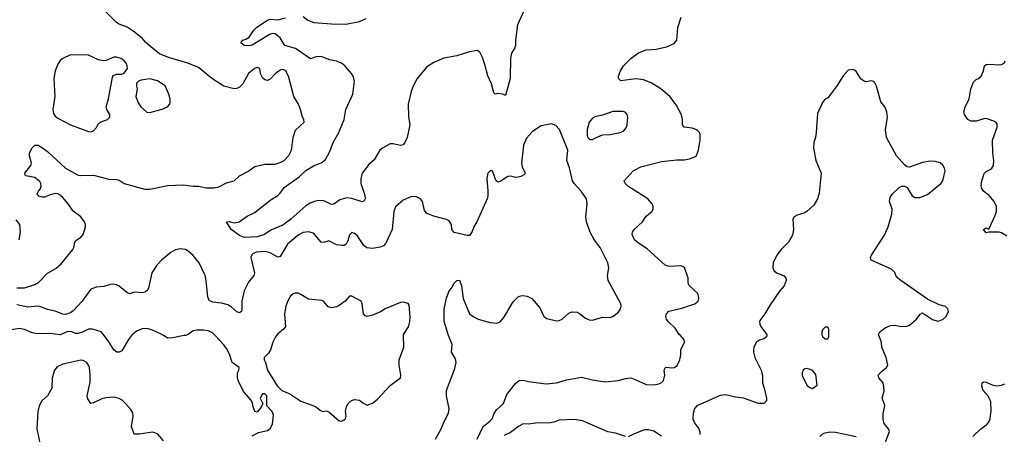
# Model space of a CAD drawing. Header units: inches. Extents: x 1473912 to 1647258, y 640388 to 773423.
# Tile 189 of 256: x 1578513 to 1586211, y 679228 to 682471. Entities that reach past the tile are written whole.
import ezdxf

# ---------------------------------------------------------------- set-up
doc = ezdxf.new("R2010")
doc.units = ezdxf.units.IN
doc.header["$MEASUREMENT"] = 0
for name, color, linetype in [('B5677', 7, 'Continuous'), ('B5678', 7, 'Continuous'), ('B5687', 7, 'Continuous'), ('B5688', 7, 'Continuous')]:
    doc.layers.add(name, color=color, linetype=linetype)

msp = doc.modelspace()

# ---------------------------------------------------------------- linework, layer by layer
at = {"layer": 'B5677', "color": 5}
for points, elevation in [([(1579386.7, 680000), (1579363.1, 679970), (1579310, 679882), (1579290, 679871.6), (1579271.7, 679871.7), (1579250, 679889.5), (1579210.7, 679950.7), (1579172.7, 680000)], 760), ([(1579799.5, 680000), (1579710, 679982.9), (1579670, 679979.5), (1579636.5, 680000)], 760), ([(1579637.5, 679177.5), (1579594, 679230), (1579570, 679240.9), (1579550, 679243.7), (1579448.9, 679228.9), (1579408.7, 679228.7), (1579387.3, 679290), (1579399.7, 679370), (1579396.3, 679396.3), (1579381.6, 679421.6), (1579340.5, 679470), (1579314.3, 679494.3), (1579290, 679508.3), (1579250, 679519.2), (1579185.8, 679514.2), (1579154.7, 679505.3), (1579090, 679474), (1579068, 679470), (1579045.4, 679505.4), (1579040.7, 679530), (1579064.9, 679635.1), (1579064.2, 679690), (1579057.2, 679750), (1579050.9, 679770), (1579037.7, 679790), (1579010, 679806.8), (1578990, 679807.1), (1578850, 679777.7), (1578805.3, 679754.7), (1578785.7, 679730), (1578767.8, 679670), (1578763, 679590), (1578730.5, 679529.5), (1578684.9, 679490), (1578665.5, 679450), (1578654.2, 679405.8), (1578646.4, 679270), (1578673, 679147)], 780)]:
    msp.add_lwpolyline(points, dxfattribs=dict(at, elevation=elevation))
at = {"layer": 'B5678', "color": 5}
for points, elevation in [([(1580000, 682024.8), (1579910, 682098), (1579826.3, 682130), (1579675.7, 682175.7), (1579605.4, 682205.4), (1579537.9, 682257.9), (1579495.8, 682295.8), (1579470, 682326.2), (1579401, 682381), (1579352.3, 682412.3), (1579290, 682437.1), (1579269.9, 682450), (1579148.7, 682570)], 740), ([(1578490, 680373.8), (1578550, 680374.6), (1578630, 680399.5), (1578662.7, 680417.3), (1578730, 680488.8), (1578794.1, 680525.9), (1578837.7, 680562.3), (1578926.9, 680673.1), (1578936.2, 680690), (1578942.7, 680730), (1578950, 680741), (1578990, 680770.8), (1579010, 680792), (1579026.6, 680850), (1579026.6, 680870), (1579019.3, 680890), (1578989.5, 680930), (1578930, 680973), (1578892.1, 681030), (1578850, 681079.7), (1578830, 681099.1), (1578810, 681109.7), (1578790, 681112.6), (1578742, 681098), (1578710, 681082.9), (1578690, 681082), (1578661.2, 681090), (1578649.3, 681110), (1578659, 681130), (1578673.6, 681146.4), (1578680.7, 681170), (1578678.4, 681190), (1578670, 681205.2), (1578630, 681236.2), (1578559, 681250), (1578553.2, 681270), (1578599, 681330), (1578605.2, 681350), (1578590, 681406), (1578589.6, 681430), (1578609.6, 681470), (1578630, 681490.3), (1578656, 681490), (1578690.7, 681470), (1578730, 681440.4), (1578870, 681308.7), (1578970, 681255.6), (1578991.5, 681251.5), (1579090, 681255), (1579210, 681223.6), (1579270, 681221.3), (1579290, 681214.9), (1579330, 681190.3), (1579490, 681146.4), (1579530, 681146.7), (1579670, 681175.3), (1579790, 681178.4), (1579870, 681168.5), (1579910, 681168.5), (1579970, 681155.6), (1580000, 681155.8)], 740), ([(1578509.7, 680750.3), (1578519.7, 680810), (1578515.1, 680870), (1578486, 680906)], 760), ([(1580000, 680272.6), (1579994.7, 680274.7), (1579982.8, 680302.8), (1579971.4, 680431.4), (1579963.8, 680470), (1579915.6, 680570), (1579870, 680626), (1579830, 680660.3), (1579810, 680672.5), (1579770, 680678.2), (1579730, 680670.7), (1579694.9, 680650), (1579622.6, 680590), (1579585.3, 680550), (1579546, 680490), (1579520.7, 680370), (1579506, 680350), (1579490, 680339.3), (1579470, 680335.1), (1579410, 680339.5), (1579370, 680327.3), (1579350, 680336.9), (1579290, 680387.3), (1579270, 680398), (1579250, 680401.7), (1579221.2, 680398.8), (1579170, 680383.5), (1579110, 680379.3), (1579070, 680362.2), (1579002, 680270), (1578930, 680192.8), (1578910, 680177.1), (1578870, 680164.8), (1578850, 680166.8), (1578790.4, 680190.4), (1578730, 680204.6), (1578670, 680228.8), (1578648.4, 680231.6), (1578576.3, 680223.7), (1578490, 680240.3)], 740), ([(1579172.7, 680000), (1579150, 680029.5), (1579082, 680050), (1579050, 680050.9), (1579010, 680029.8), (1578970, 680017.6), (1578950, 680016.8), (1578920.9, 680030), (1578890, 680032.8), (1578830, 680006.8), (1578750, 680016), (1578650, 680014), (1578610, 680022.6), (1578550, 680048.3), (1578510, 680056.4), (1578430, 680042.4), (1578404.9, 680030), (1578381.6, 680010), (1578376.5, 680000)], 760), ([(1579636.5, 680000), (1579613.8, 680013.8), (1579550, 680043.7), (1579510, 680055.3), (1579470, 680054.2), (1579425.7, 680034.3), (1579390, 680004.2), (1579386.7, 680000)], 760), ([(1580000, 680032.4), (1579990, 680038), (1579950, 680043.1), (1579897.3, 680042.7), (1579870, 680038), (1579831, 680010), (1579810, 680002), (1579799.5, 680000)], 760)]:
    msp.add_lwpolyline(points, dxfattribs=dict(at, elevation=elevation))
at = {"layer": 'B5678', "color": 5, "elevation": 760}
for points in [[(1578910, 682197), (1578850, 682167), (1578830, 682152), (1578810, 682122.7), (1578790.3, 682070), (1578780.3, 682010), (1578788.7, 681871.3), (1578772, 681770), (1578777.2, 681737.2), (1578790, 681715.5), (1578810, 681700.4), (1578910, 681648.2), (1579050, 681595.8), (1579070, 681595.3), (1579090, 681602.4), (1579112.5, 681627.5), (1579130, 681658), (1579150, 681672.4), (1579199, 681690), (1579217.2, 681710), (1579217.2, 681730), (1579194, 681770), (1579189.5, 681790), (1579206.8, 681853.2), (1579238, 682022), (1579245.2, 682034.8), (1579270, 682044.7), (1579310, 682044.7), (1579330, 682052), (1579355.3, 682090), (1579354, 682110), (1579345.2, 682130), (1579329, 682150), (1579306.8, 682166.8), (1579270, 682179.3), (1579250, 682179.3), (1579190, 682153.2), (1579170, 682149.3), (1579130, 682157), (1579050, 682194)], [(1579530, 682009.3), (1579461.4, 681998.6), (1579442, 681990), (1579426.4, 681973.6), (1579424.7, 681950), (1579431, 681930), (1579421, 681870), (1579439.8, 681819.8), (1579461, 681790), (1579507.3, 681747.3), (1579530, 681746), (1579627.5, 681772.5), (1579668.7, 681790), (1579686, 681810), (1579689.4, 681830), (1579689.4, 681850), (1579679.5, 681890), (1579650, 681952.7), (1579590, 681992.3)]]:
    msp.add_lwpolyline(points, close=True, dxfattribs=at)
at = {"layer": 'B5687', "color": 5}
for points, elevation in [([(1580330, 679215.5), (1580378.9, 679241.1), (1580450, 679257.1), (1580470, 679273.4), (1580490, 679306.8), (1580496.9, 679376.9), (1580486.8, 679406.8), (1580446, 679450), (1580446, 679530), (1580430, 679546), (1580410, 679546), (1580394, 679510), (1580414, 679470), (1580399.8, 679440.2), (1580370, 679402), (1580350, 679406), (1580335.3, 679450), (1580333.2, 679473.2), (1580318.6, 679498.6), (1580263.7, 679563.7), (1580220.7, 679650), (1580214.5, 679670), (1580214.5, 679710), (1580226, 679730), (1580229.2, 679750), (1580175.1, 679790), (1580154, 679854), (1580130, 679899.5), (1580110, 679927), (1580040.6, 680000)], 760), ([(1580519.7, 680000), (1580512.4, 679990), (1580492.4, 679950), (1580474.9, 679890), (1580457.3, 679862.7), (1580424.9, 679830), (1580422.8, 679810), (1580435.5, 679790), (1580450.4, 679730), (1580526.4, 679606.4), (1580562, 679570), (1580624.5, 679544.5), (1580710, 679487.3), (1580824.5, 679444.5), (1580870, 679411.3), (1580890, 679406), (1580910, 679411.3), (1580930, 679404.7), (1581010, 679334.8), (1581030, 679331), (1581050, 679341), (1581059, 679350), (1581064, 679370), (1581061.2, 679410), (1581069.4, 679450.6), (1581082, 679470), (1581106.3, 679493.7), (1581130, 679501), (1581170, 679496), (1581194.4, 679474.4), (1581230, 679456), (1581270, 679470.8), (1581310, 679504), (1581410, 679610.6), (1581489.2, 679670.8), (1581492.7, 679690), (1581478.4, 679770), (1581478.4, 679810), (1581515.1, 679910), (1581513.4, 680000)], 760), ([(1581763, 679190), (1581808.8, 679270), (1581830.6, 679329.4), (1581866.5, 679393.5), (1581871, 679430), (1581849.8, 679530), (1581849.8, 679570), (1581915.9, 679744.1), (1581924, 679790), (1581918.7, 679818.7), (1581888.2, 679870), (1581893.3, 679930), (1581865.7, 680000)], 740), ([(1582089.3, 679190), (1582137, 679290), (1582189.3, 679330), (1582206.6, 679350), (1582222, 679390), (1582241, 679419), (1582294, 679470), (1582320.2, 679539.8), (1582390, 679624.7), (1582418, 679650), (1582450, 679653), (1582490, 679640.5), (1582630, 679623.1), (1582708.3, 679631.7), (1582790, 679654.9), (1582905.8, 679674.2), (1582990, 679654), (1583090, 679639.6), (1583192.1, 679647.9), (1583250, 679666), (1583290, 679668.9), (1583330, 679655.6), (1583410, 679616.9), (1583470, 679614.7), (1583510, 679622.2), (1583527.3, 679630), (1583545.7, 679650), (1583555.4, 679690), (1583551.6, 679730), (1583561.2, 679750), (1583570, 679754), (1583608, 679748), (1583631.8, 679750), (1583653.5, 679766.5), (1583672.8, 679810), (1583681.7, 679850), (1583682.6, 679890), (1583709.5, 679950), (1583707, 679967), (1583678.2, 680000)], 720), ([(1584353.5, 680000), (1584351.7, 679990), (1584330, 679974), (1584296.7, 679963.3), (1584274.4, 679950), (1584253.7, 679910), (1584248.8, 679890), (1584248.8, 679870), (1584260.3, 679830), (1584310, 679730.5), (1584316.1, 679710), (1584320.2, 679690), (1584319.5, 679630), (1584333.7, 679590), (1584350.5, 679510), (1584350.4, 679489.6), (1584341.4, 679478.6), (1584330, 679469.4), (1584290, 679469.5), (1584171.3, 679511.3), (1584110, 679517.6), (1584030, 679538), (1583990, 679531.1), (1583806, 679450), (1583789.1, 679430), (1583779, 679390), (1583776.5, 679350), (1583790, 679313), (1583823, 679270), (1583830.5, 679250), (1583830, 679226)], 720), ([(1584787.6, 680000), (1584790, 679994), (1584810, 679974), (1584830, 679974), (1584838, 679990), (1584838, 680000)], 740), ([(1585270, 679132), (1585312.7, 679250), (1585306.6, 679270), (1585272.2, 679312.2), (1585263.5, 679343.5), (1585262.6, 679390), (1585276.3, 679450), (1585272.6, 679470), (1585255.4, 679510), (1585270.7, 679569.3), (1585270, 679598), (1585264.4, 679630), (1585229.6, 679670), (1585224.5, 679690), (1585250, 679720.4), (1585289.7, 679750.3), (1585299.6, 679770), (1585287.1, 679830), (1585254, 679910), (1585249.8, 679950), (1585230.2, 680000)], 720), ([(1585965.1, 679210), (1586027.3, 679270), (1586073.8, 679306.2), (1586090, 679326.4), (1586100.3, 679350), (1586109, 679411), (1586105.1, 679485.1), (1586085.7, 679525.7), (1586046.2, 679570), (1586034, 679606), (1586037.2, 679630), (1586050, 679639.1), (1586070, 679635.8), (1586115, 679615), (1586150, 679607.2), (1586190, 679613), (1586215.9, 679624.1)], 680), ([(1583250, 679211.6), (1583170, 679237.4), (1583110, 679246.3), (1582913.7, 679333.7), (1582850, 679343.4), (1582730, 679339.7), (1582690, 679323), (1582662.2, 679317.8), (1582545.1, 679314.9), (1582490, 679306.9), (1582450, 679309.7), (1582412.4, 679290), (1582350, 679242), (1582300.8, 679219.2)], 720), ([(1583530, 679214.3), (1583470, 679254), (1583430, 679264), (1583397.2, 679262.8), (1583310.7, 679230), (1583270, 679209.5)], 720), ([(1584769.3, 679210), (1584790, 679232.4), (1584810, 679240.3), (1584850, 679246.3), (1584890, 679245.5), (1585051.9, 679211.9)], 720)]:
    msp.add_lwpolyline(points, dxfattribs=dict(at, elevation=elevation))
at = {"layer": 'B5687', "color": 5, "elevation": 740}
msp.add_lwpolyline([(1584670, 679744), (1584650, 679741.2), (1584638.8, 679730), (1584630.7, 679710), (1584630.8, 679690), (1584637.3, 679670), (1584670, 679611), (1584690, 679594.8), (1584710, 679587.7), (1584748.4, 679611.6), (1584736.5, 679696.5), (1584708, 679730)], close=True, dxfattribs=at)
at = {"layer": 'B5688', "color": 5}
for points, elevation in [([(1582459.5, 682550), (1582406, 682430), (1582388.2, 682311.8), (1582390, 682268.7), (1582384.4, 682250), (1582357, 682210), (1582348.8, 682170), (1582348.2, 682010), (1582310, 681879), (1582289.4, 681889.4), (1582250, 681895.1), (1582230, 681889.3), (1582218.9, 681898.9), (1582202, 681970), (1582173.1, 682033.1), (1582150, 682121.2), (1582130, 682176), (1582110, 682218), (1582090, 682229.6), (1582030, 682220.5), (1581929.6, 682189.6), (1581830, 682169.7), (1581750, 682135.8), (1581696.7, 682103.3), (1581621.1, 682010), (1581590, 681952.3), (1581573.8, 681910), (1581549.2, 681810), (1581553.6, 681713.6), (1581564, 681650), (1581542.2, 681550), (1581523.9, 681510), (1581510, 681492.4), (1581490, 681487.2), (1581430, 681500.7), (1581410, 681500.9), (1581350, 681467.6), (1581328.4, 681450), (1581283.9, 681376.1), (1581242, 681338), (1581190.2, 681269.8), (1581180.2, 681230), (1581180.7, 681190), (1581210, 681098), (1581213.1, 681070), (1581206, 681054), (1581190, 681047.3), (1581110, 681073.5), (1581070, 681076.8), (1581016.8, 681063.2), (1580970, 681029.6), (1580950, 681025.6), (1580890, 681055), (1580850, 681057.4), (1580817.3, 681050), (1580784, 681036), (1580750, 681014), (1580631.4, 680910), (1580570, 680864.7), (1580476.3, 680823.7), (1580426, 680790), (1580370, 680772.9), (1580270, 680768.4), (1580230, 680782.9), (1580165.2, 680830), (1580128.7, 680890), (1580150, 680892.4), (1580190, 680883), (1580229.5, 680890.5), (1580290, 680935.5), (1580350, 680964.4), (1580470, 681060.3), (1580530, 681096.4), (1580550, 681115.5), (1580581, 681159), (1580698, 681242), (1580750, 681291.7), (1580810, 681328.7), (1580870, 681351.8), (1580903.6, 681376.4), (1580938.7, 681441.3), (1580963.9, 681510), (1581009, 681590), (1581048.3, 681690), (1581061.4, 681770), (1581116.2, 681890), (1581129.8, 681990), (1581119.8, 682030), (1581107.6, 682050), (1581056, 682110), (1581029.9, 682129.9), (1580990, 682146), (1580937.3, 682157.3), (1580870, 682183.4), (1580830, 682180.8), (1580785.7, 682165.7), (1580670, 682244.6), (1580585.6, 682270), (1580548.4, 682328.4), (1580510, 682359.7), (1580490, 682362.6), (1580465.3, 682354.7), (1580330, 682272.7), (1580310, 682266.3), (1580269, 682270), (1580242, 682290), (1580244, 682296), (1580258, 682310), (1580281.6, 682318.4), (1580305.6, 682334.4), (1580343, 682390), (1580366, 682414), (1580450, 682468.5), (1580470, 682475.8), (1580530, 682471.1), (1580590, 682486.2)], 720), ([(1580730, 682496.3), (1580766.6, 682466.6), (1580811.3, 682450), (1580950, 682438.9), (1581063.8, 682436.2), (1581170, 682456.5), (1581220.3, 682479.7)], 720), ([(1583678.2, 680000), (1583669.5, 680010), (1583638.3, 680058.3), (1583582.7, 680110), (1583569.2, 680130), (1583565.2, 680150), (1583569.2, 680170), (1583588, 680192), (1583690, 680214.9), (1583790, 680248), (1583816.2, 680270), (1583822.4, 680290), (1583821.1, 680310), (1583813.5, 680330), (1583748.4, 680390), (1583739.7, 680410), (1583739.8, 680450), (1583710, 680532), (1583685.1, 680545.1), (1583590, 680541.5), (1583558, 680550), (1583419.2, 680679.2), (1583350, 680722.4), (1583319.5, 680750), (1583300.7, 680790), (1583304.5, 680810), (1583317, 680830), (1583381.6, 680890), (1583410, 680935.5), (1583454, 680970), (1583466, 680990), (1583466, 681010), (1583458, 681030), (1583424.5, 681070), (1583267.8, 681170), (1583245.6, 681190), (1583239.5, 681210), (1583310, 681288.5), (1583370, 681319.1), (1583530, 681361.1), (1583650, 681375.5), (1583710, 681375.5), (1583750, 681383.1), (1583790, 681399.3), (1583803.7, 681410), (1583819.6, 681450), (1583832.1, 681532.1), (1583832.9, 681572.9), (1583828.7, 681590), (1583808, 681610), (1583770, 681622), (1583706.6, 681630), (1583694.3, 681650), (1583693.7, 681693.7), (1583686.7, 681726.7), (1583645.4, 681805.4), (1583595.8, 681870), (1583524.7, 681930), (1583450, 681977.8), (1583390, 682001.6), (1583330, 682008.1), (1583212.5, 681992.5), (1583193.2, 682010), (1583195.1, 682030), (1583209.7, 682070), (1583232.4, 682110), (1583290, 682167.8), (1583350, 682211.5), (1583410, 682235.6), (1583490, 682240.9), (1583570, 682259.5), (1583630, 682284.9), (1583651.2, 682310), (1583659.1, 682410), (1583685.4, 682490)], 720), ([(1586230, 680778.2), (1586190, 680803.5), (1586170, 680808.5), (1586090.6, 680809.4), (1586070, 680804), (1586048.7, 680830), (1586070, 680842), (1586090, 680834), (1586140.5, 680939.5), (1586148.9, 680971.1), (1586149, 681010), (1586130.5, 681050), (1586094.1, 681094.1), (1586048.6, 681130), (1586034, 681150), (1586030.7, 681170.7), (1586035.7, 681210), (1586053.1, 681266.9), (1586070, 681282.7), (1586110, 681305.3), (1586125.8, 681330), (1586129.4, 681370), (1586119.9, 681430), (1586118.8, 681530), (1586154.2, 681630), (1586153.7, 681653.7), (1586143.6, 681670), (1586130, 681678.5), (1586070, 681697.6), (1586050, 681696.5), (1585990, 681676.4), (1585950, 681676.3), (1585924.5, 681690), (1585898.4, 681730), (1585894, 681750), (1585903.5, 681790), (1585936.9, 681850), (1585949.8, 681930), (1585970, 681983), (1585990, 682003.8), (1586008.1, 682011.9), (1586030, 682030.8), (1586048.3, 682071.7), (1586056.2, 682110), (1586070, 682119.5), (1586090, 682123.6), (1586170, 682117.6), (1586190, 682120.5), (1586209, 682130), (1586217.2, 682150)], 680), ([(1580000, 681155.8), (1580030, 681156), (1580070, 681164.2), (1580130, 681194.6), (1580190, 681210.4), (1580231.8, 681250), (1580296.8, 681283.2), (1580350, 681322), (1580430, 681342.4), (1580510, 681342), (1580550, 681354), (1580579.6, 681370), (1580617.4, 681410), (1580638.7, 681450), (1580651.3, 681550), (1580670, 681606.8), (1580737.2, 681670), (1580735.3, 681690), (1580724, 681710), (1580709.4, 681770), (1580692.3, 681810), (1580656.2, 681870), (1580613.3, 682030), (1580590, 682073.6), (1580570, 682081.3), (1580550, 682075.4), (1580510, 682046.6), (1580470, 682007.3), (1580450, 681996.9), (1580430, 681999.6), (1580414.5, 682014.5), (1580395.4, 682050), (1580389.5, 682089.5), (1580370, 682097.6), (1580348.4, 682090), (1580301.3, 682050), (1580257.1, 681970), (1580230, 681943.6), (1580210, 681933.6), (1580190, 681931.5), (1580110, 681951.5), (1580030, 682000.5), (1580000, 682024.8)], 740), ([(1585230.2, 680000), (1585226.3, 680010), (1585238.3, 680030), (1585250, 680039.6), (1585280, 680060), (1585320.7, 680079.3), (1585350, 680082.8), (1585410, 680070.4), (1585450, 680074.9), (1585470, 680083), (1585525.2, 680130), (1585552.7, 680167.3), (1585570, 680178), (1585650, 680126), (1585690, 680114), (1585710, 680117.3), (1585734, 680130), (1585755.3, 680150), (1585775.3, 680190), (1585768.7, 680210), (1585750, 680228.7), (1585701.2, 680241.2), (1585610, 680284), (1585400.7, 680430), (1585377, 680450), (1585362.9, 680470), (1585354.6, 680494.6), (1585330, 680519.7), (1585169.7, 680590), (1585164.7, 680610), (1585172.1, 680630), (1585277.6, 680790), (1585302.4, 680850), (1585330.9, 680950), (1585332.8, 680990), (1585312.4, 681050), (1585318.5, 681081.5), (1585334.1, 681105.9), (1585390, 681158.4), (1585410, 681168.5), (1585430, 681168.5), (1585450, 681159.3), (1585490, 681094), (1585510, 681081.6), (1585550, 681081.6), (1585610, 681103.8), (1585715.1, 681190), (1585730, 681211), (1585747.3, 681290), (1585742.9, 681310), (1585730, 681334), (1585710, 681351.2), (1585670, 681362), (1585630, 681365.1), (1585570, 681355.4), (1585470, 681318.7), (1585450, 681321.6), (1585430, 681337), (1585367.5, 681407.5), (1585289.7, 681549.7), (1585283.1, 681610), (1585296.9, 681710), (1585293.3, 681750), (1585276, 681790), (1585244.5, 681830), (1585211.8, 681950), (1585198, 681978), (1585190, 681989), (1585170, 681993.2), (1585130, 681986), (1585110, 681993.2), (1585090, 682009), (1585048.7, 682070), (1585030, 682081.2), (1584990, 682077.2), (1584950, 682033.2), (1584904.4, 681955.6), (1584850, 681883.7), (1584830, 681861.2), (1584811.3, 681850), (1584790.7, 681829.3), (1584750, 681738), (1584740.2, 681590), (1584734.2, 681550), (1584722, 681510), (1584719.6, 681470), (1584737.8, 681370), (1584778, 681270), (1584764.5, 681115.5), (1584750.2, 681069.8), (1584720.4, 681019.6), (1584670, 680972.8), (1584650, 680959.7), (1584590, 680942.7), (1584566.8, 680930), (1584557.3, 680910), (1584563.1, 680830), (1584553.5, 680786.5), (1584524, 680730), (1584470, 680676), (1584432.7, 680630), (1584404.9, 680570), (1584400.5, 680530), (1584407.7, 680510), (1584430, 680490.6), (1584488.5, 680468.5), (1584503, 680450), (1584504.4, 680430), (1584488.5, 680390), (1584453.1, 680346.9), (1584380.2, 680239.8), (1584339.6, 680170), (1584306.7, 680130), (1584298, 680110), (1584298.2, 680090), (1584310, 680066.3), (1584355.3, 680010), (1584353.5, 680000)], 720), ([(1581865.7, 680000), (1581861.7, 680010), (1581831.3, 680110), (1581832.3, 680210), (1581850, 680292), (1581869.4, 680350.6), (1581888.9, 680371.1), (1581909.1, 680410.9), (1581930, 680432), (1581950, 680434), (1581966, 680390), (1581980.5, 680290), (1582030.6, 680170), (1582057.3, 680150), (1582097.3, 680130), (1582190, 680102), (1582242.2, 680097.8), (1582270, 680107), (1582296.9, 680143.1), (1582370, 680265.5), (1582410, 680303), (1582430, 680312.4), (1582446.2, 680313.8), (1582481, 680310), (1582515.5, 680290), (1582578.6, 680218.6), (1582611, 680150), (1582635.2, 680135.2), (1582710, 680116.3), (1582730, 680119.1), (1582754, 680130), (1582804.8, 680175.2), (1582830, 680186.8), (1582870, 680184), (1582890, 680174), (1582937.1, 680137.1), (1582964.4, 680124.4), (1582990, 680121.6), (1583070, 680143.8), (1583130, 680142), (1583150, 680150.5), (1583195.3, 680184.7), (1583209.7, 680210), (1583214.7, 680230), (1583211.5, 680250), (1583112.7, 680430), (1583109.3, 680470), (1583118.4, 680530), (1583109.7, 680570), (1583052, 680690), (1583008, 680748), (1582972.7, 680810), (1582943.9, 680890), (1582937.7, 680930), (1582949.4, 681030), (1582945.2, 681070), (1582903.7, 681130), (1582848.7, 681188.7), (1582834.7, 681210), (1582811.7, 681311.7), (1582791.5, 681370), (1582797, 681450), (1582733.6, 681613.6), (1582703.7, 681643.7), (1582670, 681656), (1582590, 681640.5), (1582522, 681598), (1582474.9, 681545.1), (1582451.8, 681490), (1582436.9, 681350), (1582441.3, 681321.3), (1582464, 681270), (1582459.3, 681260.7), (1582430, 681244.2), (1582410, 681238.7), (1582390, 681237.6), (1582352.8, 681247.2), (1582330, 681244.5), (1582270, 681206), (1582250, 681201.2), (1582239, 681210), (1582229.2, 681229.2), (1582210, 681288), (1582190, 681288), (1582172, 681270), (1582164.7, 681230), (1582172.7, 681132.7), (1582171.8, 681090), (1582167, 681070), (1582086.7, 680890), (1582063.7, 680850), (1582050, 680814), (1582030, 680784), (1582010, 680782), (1581910, 680806), (1581891.8, 680830), (1581889.6, 680870), (1581870, 680897), (1581850, 680907.3), (1581750, 680934.7), (1581695.6, 680955.6), (1581678, 680978), (1581661.6, 681050), (1581646, 681070), (1581610, 681087.3), (1581570, 681084.5), (1581510, 681058.4), (1581451.7, 681008.3), (1581439, 680970), (1581425.8, 680830), (1581376.6, 680723.4), (1581356.3, 680703.7), (1581330, 680690.9), (1581270, 680681), (1581226.3, 680686.3), (1581204.2, 680704.2), (1581150, 680782), (1581130, 680799.5), (1581110, 680806), (1581092.4, 680787.6), (1581079, 680741), (1581065.3, 680714.7), (1581050, 680705.1), (1581036, 680704), (1580990, 680710.7), (1580930, 680740.4), (1580890, 680728.2), (1580870, 680731.1), (1580810, 680801.5), (1580770, 680812.9), (1580730, 680807.6), (1580690, 680787), (1580605.4, 680714.6), (1580550, 680618.5), (1580530, 680613.1), (1580470, 680647.9), (1580430, 680658.5), (1580367.7, 680652.3), (1580338, 680642), (1580326.9, 680633.1), (1580320.2, 680610), (1580347.4, 680490), (1580342, 680470), (1580302.3, 680417.7), (1580267, 680350), (1580250.3, 680270), (1580250, 680198), (1580246.8, 680190), (1580230, 680178), (1580210, 680185.1), (1580164.8, 680224.8), (1580140.2, 680240.2), (1580090, 680255), (1580023.1, 680263.1), (1580000, 680272.6)], 740), ([(1581513.4, 680000), (1581513.2, 680010), (1581551.9, 680068.1), (1581563.7, 680110), (1581566.3, 680146.3), (1581558, 680238), (1581550, 680252.3), (1581510, 680260.9), (1581490, 680258), (1581370, 680209.2), (1581333.2, 680186.8), (1581270, 680159), (1581230, 680149), (1581214.6, 680154.6), (1581202, 680170), (1581189.3, 680249.3), (1581182, 680270), (1581110, 680308.7), (1581090, 680308), (1581058, 680270), (1581010, 680235.1), (1580990, 680225.1), (1580950, 680217), (1580925.4, 680225.4), (1580890, 680266), (1580874.5, 680274.5), (1580770, 680285.1), (1580710, 680322.9), (1580690, 680331.8), (1580666.6, 680333.4), (1580650, 680326), (1580630, 680309), (1580608.7, 680271.3), (1580593, 680230), (1580583.8, 680170), (1580590.8, 680070), (1580576, 680050), (1580530, 680014), (1580519.7, 680000)], 760), ([(1584838, 680000), (1584838, 680050), (1584830, 680066), (1584810, 680066), (1584790, 680046), (1584784.7, 680030), (1584785.4, 680005.4), (1584787.6, 680000)], 740), ([(1580040.6, 680000), (1580020.8, 680020.8), (1580000, 680032.4)], 760)]:
    msp.add_lwpolyline(points, dxfattribs=dict(at, elevation=elevation))
at = {"layer": 'B5688', "color": 5, "elevation": 740}
msp.add_lwpolyline([(1583230, 681754), (1583150, 681753.7), (1583070, 681723.6), (1583010, 681711.6), (1582990, 681700.9), (1582963.8, 681670), (1582948.7, 681611.3), (1582948.5, 681568.5), (1582954.8, 681550), (1582970, 681534.8), (1582990, 681534.8), (1583010, 681544), (1583070, 681570.4), (1583130, 681574.4), (1583208, 681590), (1583237.2, 681602.8), (1583254.8, 681625.2), (1583262.7, 681650), (1583266.6, 681710), (1583261.2, 681730), (1583247, 681747)], close=True, dxfattribs=at)

doc.saveas('drawing.dxf')
